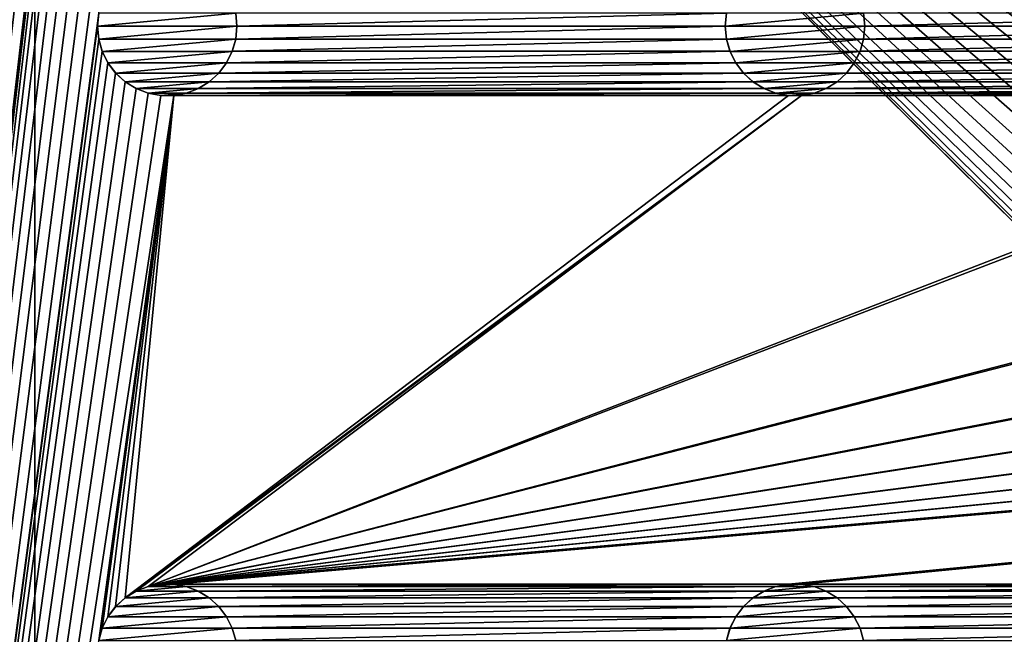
# Model space of a CAD drawing. Header units: metres. Extents: x -125 to 125, y -125 to 125.
# Tile 17 of 71: x -107 to -71, y 34 to 56. Entities that reach past the tile are written whole.
import ezdxf

# ---------------------------------------------------------------- set-up
doc = ezdxf.new("R2010")
doc.units = ezdxf.units.M
doc.layers.add('solid_P35300', color=7, linetype='CONTINUOUS')

msp = doc.modelspace()

# ---------------------------------------------------------------- linework, layer by layer
at = {"layer": 'solid_P35300'}
for points in [[(-103.705475, 101.715523, 5.5), (-125, 103, 5.5), (-125, -103, 5.5)], [(-103.75, 101.25, 5.5), (-103.705475, 101.715523, 5.5), (-125, -103, 5.5)], [(-103.705475, 100.784477, 5.5), (-103.75, 101.25, 5.5), (-125, -103, 5.5)], [(-103.581451, 100.347717, 5.5), (-103.705475, 100.784477, 5.5), (-125, -103, 5.5)], [(-103.374451, 99.933693, 5.5), (-103.581451, 100.347717, 5.5), (-125, -103, 5.5)], [(-103.098366, 99.566902, 5.5), (-103.374451, 99.933693, 5.5), (-125, -103, 5.5)], [(-102.755196, 99.254807, 5.5), (-103.098366, 99.566902, 5.5), (-125, -103, 5.5)], [(-102.365715, 99.0131, 5.5), (-102.755196, 99.254807, 5.5), (-125, -103, 5.5)], [(-101.932526, 98.845589, 5.5), (-102.365715, 99.0131, 5.5), (-125, -103, 5.5)], [(-101.482323, 98.761269, 5.5), (-101.932526, 98.845589, 5.5), (-125, -103, 5.5)], [(-103.705475, 79.215523, 5.5), (-101.482323, 98.761269, 5.5), (-125, -103, 5.5)], [(-117, 84, 3.5), (-106, 84), (-106, -84)], [(-117, 84, 3.5), (-106, -84), (-117, -84, 3.5)], [(-106, 84), (-14.888616, 1.818082), (-15, 0)], [(-106, 84), (-15, 0), (-14.888616, -1.818082)], [(-106, 84), (-14.564464, 3.588071), (-14.888616, 1.818082)], [(-106, 84), (-14.023951, 5.32024), (-14.564464, 3.588071)], [(-106, 84), (-13.282812, 6.968478), (-14.023951, 5.32024)], [(-106, 84), (-12.342908, 8.522517), (-13.282812, 6.968478)], [(-106, 84), (-11.229122, 9.944516), (-12.342908, 8.522517)], [(-106, 84), (-9.944516, 11.229122), (-11.229122, 9.944516)], [(-106, 84), (-8.522517, 12.342908), (-9.944516, 11.229122)], [(-106, 84), (-6.968478, 13.282812), (-8.522517, 12.342908)], [(-106, 84), (-5.32024, 14.023951), (-6.968478, 13.282812)], [(-106, 84), (-3.588071, 14.564464), (-5.32024, 14.023951)], [(-106, 84), (-1.808483, 14.889697), (-3.588071, 14.564464)], [(-106, 84), (0, 15), (-1.808483, 14.889697)], [(-106, 84), (1.808483, 14.889697), (0, 15)], [(-106, 84), (3.588071, 14.564464), (1.808483, 14.889697)], [(-106, 84), (5.32024, 14.023951), (3.588071, 14.564464)], [(-106, 84), (6.968478, 13.282812), (5.32024, 14.023951)], [(-106, 84), (8.522517, 12.342908), (6.968478, 13.282812)], [(-106, 84), (106, 84), (8.522517, 12.342908)], [(-106, 84), (-11.229122, -9.944516), (-9.944516, -11.229122)], [(-106, 84), (-9.944516, -11.229122), (-106, -84)], [(-106, 84), (-12.342908, -8.522517), (-11.229122, -9.944516)], [(-106, 84), (-13.282812, -6.968478), (-12.342908, -8.522517)], [(-106, 84), (-14.023951, -5.32024), (-13.282812, -6.968478)], [(-106, 84), (-14.564464, -3.588071), (-14.023951, -5.32024)], [(-106, 84), (-14.888616, -1.818082), (-14.564464, -3.588071)], [(-103.75, 78.75, 5.5), (-103.705475, 79.215523, 5.5), (-125, -103, 5.5)], [(-103.705475, 78.284477, 5.5), (-103.75, 78.75, 5.5), (-125, -103, 5.5)], [(-103.581451, 77.847717, 5.5), (-103.705475, 78.284477, 5.5), (-125, -103, 5.5)], [(-103.374451, 77.433693, 5.5), (-103.581451, 77.847717, 5.5), (-125, -103, 5.5)], [(-103.098366, 77.066902, 5.5), (-103.374451, 77.433693, 5.5), (-125, -103, 5.5)], [(-102.755196, 76.754807, 5.5), (-103.098366, 77.066902, 5.5), (-125, -103, 5.5)], [(-102.365715, 76.5131, 5.5), (-102.755196, 76.754807, 5.5), (-125, -103, 5.5)], [(-101.932526, 76.345589, 5.5), (-102.365715, 76.5131, 5.5), (-125, -103, 5.5)], [(-101.482323, 76.261269, 5.5), (-101.932526, 76.345589, 5.5), (-125, -103, 5.5)], [(-103.705475, 56.715519, 5.5), (-101.482323, 76.261269, 5.5), (-125, -103, 5.5)], [(-103.75, 56.25, 5.5), (-103.705475, 56.715519, 5.5), (-125, -103, 5.5)], [(-103.704247, 56.718361, 8), (-103.705475, 56.715519, 5.5), (-103.75, 56.25, 5.5)], [(-103.704247, 56.718361, 8), (-103.75, 56.25, 5.5), (-103.75, 56.25, 8)], [(-98.795753, 56.718361, 8), (-103.75, 56.25, 8), (-98.75, 56.25, 8)], [(-98.795753, 56.718361, 8), (-103.704247, 56.718361, 8), (-103.75, 56.25, 8)], [(-98.795753, 56.718361, 8), (-98.75, 56.25, 8), (-98.794525, 56.715519, 5.5)], [(-81.205475, 56.715519, 5.5), (-98.794525, 56.715519, 5.5), (-98.75, 56.25, 5.5)], [(-98.75, 56.25, 8), (-98.75, 56.25, 5.5), (-98.794525, 56.715519, 5.5)], [(-81.25, 56.25, 5.5), (-81.205475, 56.715519, 5.5), (-98.75, 56.25, 5.5)], [(-81.204247, 56.718361, 8), (-81.205475, 56.715519, 5.5), (-81.25, 56.25, 5.5)], [(-81.204247, 56.718361, 8), (-81.25, 56.25, 5.5), (-81.25, 56.25, 8)], [(-76.295753, 56.718361, 8), (-81.25, 56.25, 8), (-76.25, 56.25, 8)], [(-76.295753, 56.718361, 8), (-81.204247, 56.718361, 8), (-81.25, 56.25, 8)], [(-76.295753, 56.718361, 8), (-76.25, 56.25, 8), (-76.294525, 56.715519, 5.5)], [(-58.705479, 56.715519, 5.5), (-76.294525, 56.715519, 5.5), (-76.25, 56.25, 5.5)], [(-76.25, 56.25, 8), (-76.25, 56.25, 5.5), (-76.294525, 56.715519, 5.5)], [(-58.75, 56.25, 5.5), (-58.705479, 56.715519, 5.5), (-76.25, 56.25, 5.5)], [(-103.705475, 55.784481, 5.5), (-103.75, 56.25, 5.5), (-125, -103, 5.5)], [(-103.75, 56.25, 8), (-103.75, 56.25, 5.5), (-103.705475, 55.784481, 5.5)], [(-103.75, 56.25, 8), (-103.705475, 55.784481, 5.5), (-103.704247, 55.781639, 8)], [(-103.75, 56.25, 8), (-103.704247, 55.781639, 8), (-98.75, 56.25, 8)], [(-103.704247, 55.781639, 8), (-98.795753, 55.781639, 8), (-98.75, 56.25, 8)], [(-98.795753, 55.781639, 8), (-98.794525, 55.784481, 5.5), (-98.75, 56.25, 5.5)], [(-98.795753, 55.781639, 8), (-98.75, 56.25, 5.5), (-98.75, 56.25, 8)], [(-81.25, 56.25, 5.5), (-98.75, 56.25, 5.5), (-98.794525, 55.784481, 5.5)], [(-81.205475, 55.784481, 5.5), (-81.25, 56.25, 5.5), (-98.794525, 55.784481, 5.5)], [(-81.25, 56.25, 8), (-81.25, 56.25, 5.5), (-81.205475, 55.784481, 5.5)], [(-81.25, 56.25, 8), (-81.205475, 55.784481, 5.5), (-81.204247, 55.781639, 8)], [(-81.25, 56.25, 8), (-81.204247, 55.781639, 8), (-76.25, 56.25, 8)], [(-81.204247, 55.781639, 8), (-76.295753, 55.781639, 8), (-76.25, 56.25, 8)], [(-76.295753, 55.781639, 8), (-76.294525, 55.784481, 5.5), (-76.25, 56.25, 5.5)], [(-76.295753, 55.781639, 8), (-76.25, 56.25, 5.5), (-76.25, 56.25, 8)], [(-58.75, 56.25, 5.5), (-76.25, 56.25, 5.5), (-76.294525, 55.784481, 5.5)], [(-58.705479, 55.784481, 5.5), (-58.75, 56.25, 5.5), (-76.294525, 55.784481, 5.5)], [(-103.581451, 55.347717, 5.5), (-103.705475, 55.784481, 5.5), (-125, -103, 5.5)], [(-103.704247, 55.781639, 8), (-103.705475, 55.784481, 5.5), (-103.581451, 55.347717, 5.5)], [(-103.704247, 55.781639, 8), (-103.581451, 55.347717, 5.5), (-103.580627, 55.345535, 8)], [(-103.704247, 55.781639, 8), (-103.580627, 55.345535, 8), (-98.795753, 55.781639, 8)], [(-103.580627, 55.345535, 8), (-98.919373, 55.345535, 8), (-98.795753, 55.781639, 8)], [(-98.919373, 55.345535, 8), (-98.918549, 55.347717, 5.5), (-98.794525, 55.784481, 5.5)], [(-98.919373, 55.345535, 8), (-98.794525, 55.784481, 5.5), (-98.795753, 55.781639, 8)], [(-81.205475, 55.784481, 5.5), (-98.794525, 55.784481, 5.5), (-98.918549, 55.347717, 5.5)], [(-81.081451, 55.347717, 5.5), (-81.205475, 55.784481, 5.5), (-98.918549, 55.347717, 5.5)], [(-81.204247, 55.781639, 8), (-81.205475, 55.784481, 5.5), (-81.081451, 55.347717, 5.5)], [(-81.204247, 55.781639, 8), (-81.081451, 55.347717, 5.5), (-81.080627, 55.345535, 8)], [(-81.204247, 55.781639, 8), (-81.080627, 55.345535, 8), (-76.295753, 55.781639, 8)], [(-81.080627, 55.345535, 8), (-76.419373, 55.345535, 8), (-76.295753, 55.781639, 8)], [(-76.419373, 55.345535, 8), (-76.418549, 55.347717, 5.5), (-76.294525, 55.784481, 5.5)], [(-76.419373, 55.345535, 8), (-76.294525, 55.784481, 5.5), (-76.295753, 55.781639, 8)], [(-58.705479, 55.784481, 5.5), (-76.294525, 55.784481, 5.5), (-76.418549, 55.347717, 5.5)], [(-58.581455, 55.347717, 5.5), (-58.705479, 55.784481, 5.5), (-76.418549, 55.347717, 5.5)], [(-103.374451, 54.933693, 5.5), (-103.581451, 55.347717, 5.5), (-125, -103, 5.5)], [(-103.580627, 55.345535, 8), (-103.581451, 55.347717, 5.5), (-103.374451, 54.933693, 5.5)], [(-103.580627, 55.345535, 8), (-103.374451, 54.933693, 5.5), (-103.375023, 54.935528, 8)], [(-103.580627, 55.345535, 8), (-103.375023, 54.935528, 8), (-98.919373, 55.345535, 8)], [(-103.375023, 54.935528, 8), (-99.124977, 54.935528, 8), (-98.919373, 55.345535, 8)], [(-81.081451, 55.347717, 5.5), (-98.918549, 55.347717, 5.5), (-99.125549, 54.933693, 5.5)], [(-99.124977, 54.935528, 8), (-99.125549, 54.933693, 5.5), (-98.918549, 55.347717, 5.5)], [(-80.874451, 54.933693, 5.5), (-81.081451, 55.347717, 5.5), (-99.125549, 54.933693, 5.5)], [(-99.124977, 54.935528, 8), (-98.918549, 55.347717, 5.5), (-98.919373, 55.345535, 8)], [(-81.080627, 55.345535, 8), (-81.081451, 55.347717, 5.5), (-80.874451, 54.933693, 5.5)], [(-81.080627, 55.345535, 8), (-80.874451, 54.933693, 5.5), (-80.875023, 54.935528, 8)], [(-81.080627, 55.345535, 8), (-80.875023, 54.935528, 8), (-76.419373, 55.345535, 8)], [(-80.875023, 54.935528, 8), (-76.624977, 54.935528, 8), (-76.419373, 55.345535, 8)], [(-58.581455, 55.347717, 5.5), (-76.418549, 55.347717, 5.5), (-76.625549, 54.933693, 5.5)], [(-76.624977, 54.935528, 8), (-76.625549, 54.933693, 5.5), (-76.418549, 55.347717, 5.5)], [(-58.374451, 54.933693, 5.5), (-58.581455, 55.347717, 5.5), (-76.625549, 54.933693, 5.5)], [(-76.624977, 54.935528, 8), (-76.418549, 55.347717, 5.5), (-76.419373, 55.345535, 8)], [(-103.098366, 54.566902, 5.5), (-103.374451, 54.933693, 5.5), (-125, -103, 5.5)], [(-103.375023, 54.935528, 8), (-103.374451, 54.933693, 5.5), (-103.098366, 54.566902, 5.5)], [(-103.375023, 54.935528, 8), (-103.098366, 54.566902, 5.5), (-103.095993, 54.564438, 8)], [(-103.375023, 54.935528, 8), (-103.095993, 54.564438, 8), (-99.124977, 54.935528, 8)], [(-103.095993, 54.564438, 8), (-99.404007, 54.564438, 8), (-99.124977, 54.935528, 8)], [(-99.404007, 54.564438, 8), (-99.125549, 54.933693, 5.5), (-99.124977, 54.935528, 8)], [(-99.404007, 54.564438, 8), (-99.401634, 54.566902, 5.5), (-99.125549, 54.933693, 5.5)], [(-80.874451, 54.933693, 5.5), (-99.125549, 54.933693, 5.5), (-99.401634, 54.566902, 5.5)], [(-80.598366, 54.566902, 5.5), (-80.874451, 54.933693, 5.5), (-99.401634, 54.566902, 5.5)], [(-80.875023, 54.935528, 8), (-80.874451, 54.933693, 5.5), (-80.598366, 54.566902, 5.5)], [(-80.875023, 54.935528, 8), (-80.598366, 54.566902, 5.5), (-80.595993, 54.564438, 8)], [(-80.875023, 54.935528, 8), (-80.595993, 54.564438, 8), (-76.624977, 54.935528, 8)], [(-80.595993, 54.564438, 8), (-76.904007, 54.564438, 8), (-76.624977, 54.935528, 8)], [(-76.904007, 54.564438, 8), (-76.625549, 54.933693, 5.5), (-76.624977, 54.935528, 8)], [(-76.904007, 54.564438, 8), (-76.901634, 54.566902, 5.5), (-76.625549, 54.933693, 5.5)], [(-58.374451, 54.933693, 5.5), (-76.625549, 54.933693, 5.5), (-76.901634, 54.566902, 5.5)], [(-58.098362, 54.566902, 5.5), (-58.374451, 54.933693, 5.5), (-76.901634, 54.566902, 5.5)], [(-102.755196, 54.254807, 5.5), (-103.098366, 54.566902, 5.5), (-125, -103, 5.5)], [(-103.095993, 54.564438, 8), (-103.098366, 54.566902, 5.5), (-102.755196, 54.254807, 5.5)], [(-103.095993, 54.564438, 8), (-102.755196, 54.254807, 5.5), (-102.757263, 54.256908, 8)], [(-103.095993, 54.564438, 8), (-102.757263, 54.256908, 8), (-99.404007, 54.564438, 8)], [(-102.757263, 54.256908, 8), (-99.742737, 54.256908, 8), (-99.404007, 54.564438, 8)], [(-80.598366, 54.566902, 5.5), (-99.401634, 54.566902, 5.5), (-99.744804, 54.254807, 5.5)], [(-99.742737, 54.256908, 8), (-99.744804, 54.254807, 5.5), (-99.401634, 54.566902, 5.5)], [(-80.255196, 54.254807, 5.5), (-80.598366, 54.566902, 5.5), (-99.744804, 54.254807, 5.5)], [(-99.742737, 54.256908, 8), (-99.401634, 54.566902, 5.5), (-99.404007, 54.564438, 8)], [(-80.595993, 54.564438, 8), (-80.598366, 54.566902, 5.5), (-80.255196, 54.254807, 5.5)], [(-80.595993, 54.564438, 8), (-80.255196, 54.254807, 5.5), (-80.257263, 54.256908, 8)], [(-80.595993, 54.564438, 8), (-80.257263, 54.256908, 8), (-76.904007, 54.564438, 8)], [(-80.257263, 54.256908, 8), (-77.242737, 54.256908, 8), (-76.904007, 54.564438, 8)], [(-58.098362, 54.566902, 5.5), (-76.901634, 54.566902, 5.5), (-77.244804, 54.254807, 5.5)], [(-77.242737, 54.256908, 8), (-77.244804, 54.254807, 5.5), (-76.901634, 54.566902, 5.5)], [(-57.755196, 54.254807, 5.5), (-58.098362, 54.566902, 5.5), (-77.244804, 54.254807, 5.5)], [(-77.242737, 54.256908, 8), (-76.901634, 54.566902, 5.5), (-76.904007, 54.564438, 8)], [(-102.365715, 54.013096, 5.5), (-102.755196, 54.254807, 5.5), (-125, -103, 5.5)], [(-101.932526, 53.845589, 5.5), (-102.365715, 54.013096, 5.5), (-125, -103, 5.5)], [(-102.757263, 54.256908, 8), (-102.755196, 54.254807, 5.5), (-102.365715, 54.013096, 5.5)], [(-102.757263, 54.256908, 8), (-102.365715, 54.013096, 5.5), (-102.362007, 54.011444, 8)], [(-102.757263, 54.256908, 8), (-102.362007, 54.011444, 8), (-99.742737, 54.256908, 8)], [(-102.362007, 54.011444, 8), (-102.365715, 54.013096, 5.5), (-101.932526, 53.845589, 5.5)], [(-102.362007, 54.011444, 8), (-100.137993, 54.011444, 8), (-99.742737, 54.256908, 8)], [(-102.362007, 54.011444, 8), (-101.932526, 53.845589, 5.5), (-101.935997, 53.846943, 8)], [(-102.362007, 54.011444, 8), (-101.935997, 53.846943, 8), (-100.137993, 54.011444, 8)], [(-101.935997, 53.846943, 8), (-100.564003, 53.846943, 8), (-100.137993, 54.011444, 8)], [(-79.865715, 54.013096, 5.5), (-100.134285, 54.013096, 5.5), (-100.567474, 53.845589, 5.5)], [(-100.564003, 53.846943, 8), (-100.567474, 53.845589, 5.5), (-100.134285, 54.013096, 5.5)], [(-79.432526, 53.845589, 5.5), (-79.865715, 54.013096, 5.5), (-100.567474, 53.845589, 5.5)], [(-100.564003, 53.846943, 8), (-100.134285, 54.013096, 5.5), (-100.137993, 54.011444, 8)], [(-100.137993, 54.011444, 8), (-99.744804, 54.254807, 5.5), (-99.742737, 54.256908, 8)], [(-100.137993, 54.011444, 8), (-100.134285, 54.013096, 5.5), (-99.744804, 54.254807, 5.5)], [(-80.255196, 54.254807, 5.5), (-99.744804, 54.254807, 5.5), (-100.134285, 54.013096, 5.5)], [(-79.865715, 54.013096, 5.5), (-80.255196, 54.254807, 5.5), (-100.134285, 54.013096, 5.5)], [(-80.257263, 54.256908, 8), (-80.255196, 54.254807, 5.5), (-79.865715, 54.013096, 5.5)], [(-80.257263, 54.256908, 8), (-79.865715, 54.013096, 5.5), (-79.862007, 54.011444, 8)], [(-80.257263, 54.256908, 8), (-79.862007, 54.011444, 8), (-77.242737, 54.256908, 8)], [(-79.862007, 54.011444, 8), (-79.865715, 54.013096, 5.5), (-79.432526, 53.845589, 5.5)], [(-79.862007, 54.011444, 8), (-77.637993, 54.011444, 8), (-77.242737, 54.256908, 8)], [(-79.862007, 54.011444, 8), (-79.432526, 53.845589, 5.5), (-79.435997, 53.846943, 8)], [(-79.862007, 54.011444, 8), (-79.435997, 53.846943, 8), (-77.637993, 54.011444, 8)], [(-79.435997, 53.846943, 8), (-78.064003, 53.846943, 8), (-77.637993, 54.011444, 8)], [(-57.365715, 54.013096, 5.5), (-77.634285, 54.013096, 5.5), (-78.067474, 53.845589, 5.5)], [(-78.064003, 53.846943, 8), (-78.067474, 53.845589, 5.5), (-77.634285, 54.013096, 5.5)], [(-56.932526, 53.845589, 5.5), (-57.365715, 54.013096, 5.5), (-78.067474, 53.845589, 5.5)], [(-78.064003, 53.846943, 8), (-77.634285, 54.013096, 5.5), (-77.637993, 54.011444, 8)], [(-77.637993, 54.011444, 8), (-77.244804, 54.254807, 5.5), (-77.242737, 54.256908, 8)], [(-77.637993, 54.011444, 8), (-77.634285, 54.013096, 5.5), (-77.244804, 54.254807, 5.5)], [(-57.755196, 54.254807, 5.5), (-77.244804, 54.254807, 5.5), (-77.634285, 54.013096, 5.5)], [(-57.365715, 54.013096, 5.5), (-57.755196, 54.254807, 5.5), (-77.634285, 54.013096, 5.5)], [(-101.482323, 53.761265, 5.5), (-101.932526, 53.845589, 5.5), (-125, -103, 5.5)], [(-101.017677, 53.761265, 5.5), (-101.482323, 53.761265, 5.5), (-125, -103, 5.5)], [(-103.705475, 34.215519, 5.5), (-101.017677, 53.761265, 5.5), (-125, -103, 5.5)], [(-103.705475, 34.215519, 5.5), (-103.581451, 34.652283, 5.5), (-101.017677, 53.761265, 5.5)], [(-103.581451, 34.652283, 5.5), (-103.374451, 35.066307, 5.5), (-101.017677, 53.761265, 5.5)], [(-103.374451, 35.066307, 5.5), (-103.098366, 35.433098, 5.5), (-101.017677, 53.761265, 5.5)], [(-103.098366, 35.433098, 5.5), (-102.755196, 35.745193, 5.5), (-101.017677, 53.761265, 5.5)], [(-78.982323, 53.761265, 5.5), (-101.017677, 53.761265, 5.5), (-102.755196, 35.745193, 5.5)], [(-78.517677, 53.761265, 5.5), (-102.755196, 35.745193, 5.5), (-102.365715, 35.986904, 5.5)], [(-78.517677, 53.761265, 5.5), (-78.982323, 53.761265, 5.5), (-102.755196, 35.745193, 5.5)], [(-78.517677, 53.761265, 5.5), (-102.365715, 35.986904, 5.5), (-101.932526, 36.154411, 5.5)], [(-101.935997, 53.846943, 8), (-101.932526, 53.845589, 5.5), (-101.482323, 53.761265, 5.5)], [(-101.935997, 53.846943, 8), (-101.482323, 53.761265, 5.5), (-101.478188, 53.76115, 8)], [(-101.935997, 53.846943, 8), (-101.478188, 53.76115, 8), (-100.564003, 53.846943, 8)], [(-11.017677, 53.761265, 5.5), (-101.932526, 36.154411, 5.5), (-101.482323, 36.238735, 5.5)], [(-101.932526, 36.154411, 5.5), (-56.482323, 53.761265, 5.5), (-78.517677, 53.761265, 5.5)], [(-56.017677, 53.761265, 5.5), (-56.482323, 53.761265, 5.5), (-101.932526, 36.154411, 5.5)], [(-33.982323, 53.761265, 5.5), (-56.017677, 53.761265, 5.5), (-101.932526, 36.154411, 5.5)], [(-33.517677, 53.761265, 5.5), (-33.982323, 53.761265, 5.5), (-101.932526, 36.154411, 5.5)], [(-11.482323, 53.761265, 5.5), (-33.517677, 53.761265, 5.5), (-101.932526, 36.154411, 5.5)], [(-11.017677, 53.761265, 5.5), (-11.482323, 53.761265, 5.5), (-101.932526, 36.154411, 5.5)], [(-101.478188, 53.76115, 8), (-101.482323, 53.761265, 5.5), (-101.017677, 53.761265, 5.5)], [(101.482323, 53.761265, 5.5), (-101.482323, 36.238735, 5.5), (-101.017677, 36.238735, 5.5)], [(11.017677, 53.761265, 5.5), (-11.017677, 53.761265, 5.5), (-101.482323, 36.238735, 5.5)], [(101.482323, 53.761265, 5.5), (101.017677, 53.761265, 5.5), (-101.482323, 36.238735, 5.5)], [(78.982323, 53.761265, 5.5), (-101.482323, 36.238735, 5.5), (101.017677, 53.761265, 5.5)], [(78.982323, 53.761265, 5.5), (78.517677, 53.761265, 5.5), (-101.482323, 36.238735, 5.5)], [(56.482323, 53.761265, 5.5), (-101.482323, 36.238735, 5.5), (78.517677, 53.761265, 5.5)], [(56.482323, 53.761265, 5.5), (56.017677, 53.761265, 5.5), (-101.482323, 36.238735, 5.5)], [(33.982323, 53.761265, 5.5), (-101.482323, 36.238735, 5.5), (56.017677, 53.761265, 5.5)], [(33.982323, 53.761265, 5.5), (33.517677, 53.761265, 5.5), (-101.482323, 36.238735, 5.5)], [(11.482323, 53.761265, 5.5), (-101.482323, 36.238735, 5.5), (33.517677, 53.761265, 5.5)], [(11.482323, 53.761265, 5.5), (11.017677, 53.761265, 5.5), (-101.482323, 36.238735, 5.5)], [(-101.478188, 53.76115, 8), (-101.021812, 53.76115, 8), (-100.564003, 53.846943, 8)], [(-101.478188, 53.76115, 8), (-101.017677, 53.761265, 5.5), (-101.021812, 53.76115, 8)], [(-101.021812, 53.76115, 8), (-100.567474, 53.845589, 5.5), (-100.564003, 53.846943, 8)], [(-101.021812, 53.76115, 8), (-101.017677, 53.761265, 5.5), (-100.567474, 53.845589, 5.5)], [(-79.432526, 53.845589, 5.5), (-100.567474, 53.845589, 5.5), (-101.017677, 53.761265, 5.5)], [(-78.982323, 53.761265, 5.5), (-79.432526, 53.845589, 5.5), (-101.017677, 53.761265, 5.5)], [(101.482323, 53.761265, 5.5), (-101.017677, 36.238735, 5.5), (-78.982323, 36.238735, 5.5)], [(-79.435997, 53.846943, 8), (-79.432526, 53.845589, 5.5), (-78.982323, 53.761265, 5.5)], [(-79.435997, 53.846943, 8), (-78.982323, 53.761265, 5.5), (-78.978188, 53.76115, 8)], [(-79.435997, 53.846943, 8), (-78.978188, 53.76115, 8), (-78.064003, 53.846943, 8)], [(-78.978188, 53.76115, 8), (-78.982323, 53.761265, 5.5), (-78.517677, 53.761265, 5.5)], [(101.482323, 53.761265, 5.5), (-78.982323, 36.238735, 5.5), (-78.517677, 36.238735, 5.5)], [(-78.978188, 53.76115, 8), (-78.521812, 53.76115, 8), (-78.064003, 53.846943, 8)], [(-78.978188, 53.76115, 8), (-78.517677, 53.761265, 5.5), (-78.521812, 53.76115, 8)], [(-78.521812, 53.76115, 8), (-78.067474, 53.845589, 5.5), (-78.064003, 53.846943, 8)], [(-78.521812, 53.76115, 8), (-78.517677, 53.761265, 5.5), (-78.067474, 53.845589, 5.5)], [(-56.932526, 53.845589, 5.5), (-78.067474, 53.845589, 5.5), (-78.517677, 53.761265, 5.5)], [(-56.482323, 53.761265, 5.5), (-56.932526, 53.845589, 5.5), (-78.517677, 53.761265, 5.5)], [(101.482323, 53.761265, 5.5), (-78.517677, 36.238735, 5.5), (-56.482323, 36.238735, 5.5)], [(-101.935997, 36.153057, 8), (-101.932526, 36.154411, 5.5), (-102.365715, 35.986904, 5.5)], [(-101.935997, 36.153057, 8), (-102.365715, 35.986904, 5.5), (-102.362007, 35.988556, 8)], [(-100.564003, 36.153057, 8), (-101.935997, 36.153057, 8), (-102.362007, 35.988556, 8)], [(-100.137993, 35.988556, 8), (-100.564003, 36.153057, 8), (-102.362007, 35.988556, 8)], [(-101.478188, 36.23885, 8), (-101.932526, 36.154411, 5.5), (-101.935997, 36.153057, 8)], [(-101.021812, 36.23885, 8), (-101.478188, 36.23885, 8), (-101.935997, 36.153057, 8)], [(-100.564003, 36.153057, 8), (-101.021812, 36.23885, 8), (-101.935997, 36.153057, 8)], [(-101.478188, 36.23885, 8), (-101.482323, 36.238735, 5.5), (-101.932526, 36.154411, 5.5)], [(-101.021812, 36.23885, 8), (-101.017677, 36.238735, 5.5), (-101.482323, 36.238735, 5.5)], [(-101.021812, 36.23885, 8), (-101.482323, 36.238735, 5.5), (-101.478188, 36.23885, 8)], [(-100.564003, 36.153057, 8), (-101.017677, 36.238735, 5.5), (-101.021812, 36.23885, 8)], [(-78.982323, 36.238735, 5.5), (-101.017677, 36.238735, 5.5), (-100.567474, 36.154411, 5.5)], [(-100.564003, 36.153057, 8), (-100.567474, 36.154411, 5.5), (-101.017677, 36.238735, 5.5)], [(-79.432526, 36.154411, 5.5), (-78.982323, 36.238735, 5.5), (-100.567474, 36.154411, 5.5)], [(-79.432526, 36.154411, 5.5), (-100.567474, 36.154411, 5.5), (-100.134285, 35.986904, 5.5)], [(-100.137993, 35.988556, 8), (-100.134285, 35.986904, 5.5), (-100.567474, 36.154411, 5.5)], [(-100.137993, 35.988556, 8), (-100.567474, 36.154411, 5.5), (-100.564003, 36.153057, 8)], [(-79.865715, 35.986904, 5.5), (-79.432526, 36.154411, 5.5), (-100.134285, 35.986904, 5.5)], [(-79.435997, 36.153057, 8), (-79.432526, 36.154411, 5.5), (-79.865715, 35.986904, 5.5)], [(-79.435997, 36.153057, 8), (-79.865715, 35.986904, 5.5), (-79.862007, 35.988556, 8)], [(-78.064003, 36.153057, 8), (-79.435997, 36.153057, 8), (-79.862007, 35.988556, 8)], [(-77.637993, 35.988556, 8), (-78.064003, 36.153057, 8), (-79.862007, 35.988556, 8)], [(-78.978188, 36.23885, 8), (-79.432526, 36.154411, 5.5), (-79.435997, 36.153057, 8)], [(-78.521812, 36.23885, 8), (-78.978188, 36.23885, 8), (-79.435997, 36.153057, 8)], [(-78.064003, 36.153057, 8), (-78.521812, 36.23885, 8), (-79.435997, 36.153057, 8)], [(-78.978188, 36.23885, 8), (-78.982323, 36.238735, 5.5), (-79.432526, 36.154411, 5.5)], [(-78.521812, 36.23885, 8), (-78.517677, 36.238735, 5.5), (-78.982323, 36.238735, 5.5)], [(-78.521812, 36.23885, 8), (-78.982323, 36.238735, 5.5), (-78.978188, 36.23885, 8)], [(-78.064003, 36.153057, 8), (-78.517677, 36.238735, 5.5), (-78.521812, 36.23885, 8)], [(-56.482323, 36.238735, 5.5), (-78.517677, 36.238735, 5.5), (-78.067474, 36.154411, 5.5)], [(-78.064003, 36.153057, 8), (-78.067474, 36.154411, 5.5), (-78.517677, 36.238735, 5.5)], [(-56.932526, 36.154411, 5.5), (-56.482323, 36.238735, 5.5), (-78.067474, 36.154411, 5.5)], [(-56.932526, 36.154411, 5.5), (-78.067474, 36.154411, 5.5), (-77.634285, 35.986904, 5.5)], [(-77.637993, 35.988556, 8), (-77.634285, 35.986904, 5.5), (-78.067474, 36.154411, 5.5)], [(-77.637993, 35.988556, 8), (-78.067474, 36.154411, 5.5), (-78.064003, 36.153057, 8)], [(-57.365715, 35.986904, 5.5), (-56.932526, 36.154411, 5.5), (-77.634285, 35.986904, 5.5)], [(-102.757263, 35.743092, 8), (-102.755196, 35.745193, 5.5), (-103.098366, 35.433098, 5.5)], [(-102.757263, 35.743092, 8), (-103.098366, 35.433098, 5.5), (-103.095993, 35.435562, 8)], [(-99.742737, 35.743092, 8), (-102.757263, 35.743092, 8), (-103.095993, 35.435562, 8)], [(-99.404007, 35.435562, 8), (-99.742737, 35.743092, 8), (-103.095993, 35.435562, 8)], [(-102.362007, 35.988556, 8), (-102.755196, 35.745193, 5.5), (-102.757263, 35.743092, 8)], [(-100.137993, 35.988556, 8), (-102.362007, 35.988556, 8), (-102.757263, 35.743092, 8)], [(-99.742737, 35.743092, 8), (-100.137993, 35.988556, 8), (-102.757263, 35.743092, 8)], [(-102.362007, 35.988556, 8), (-102.365715, 35.986904, 5.5), (-102.755196, 35.745193, 5.5)], [(-99.742737, 35.743092, 8), (-100.134285, 35.986904, 5.5), (-100.137993, 35.988556, 8)], [(-79.865715, 35.986904, 5.5), (-100.134285, 35.986904, 5.5), (-99.744804, 35.745193, 5.5)], [(-99.742737, 35.743092, 8), (-99.744804, 35.745193, 5.5), (-100.134285, 35.986904, 5.5)], [(-80.255196, 35.745193, 5.5), (-79.865715, 35.986904, 5.5), (-99.744804, 35.745193, 5.5)], [(-80.255196, 35.745193, 5.5), (-99.744804, 35.745193, 5.5), (-99.401634, 35.433098, 5.5)], [(-99.404007, 35.435562, 8), (-99.401634, 35.433098, 5.5), (-99.744804, 35.745193, 5.5)], [(-99.404007, 35.435562, 8), (-99.744804, 35.745193, 5.5), (-99.742737, 35.743092, 8)], [(-80.598366, 35.433098, 5.5), (-80.255196, 35.745193, 5.5), (-99.401634, 35.433098, 5.5)], [(-80.257263, 35.743092, 8), (-80.255196, 35.745193, 5.5), (-80.598366, 35.433098, 5.5)], [(-80.257263, 35.743092, 8), (-80.598366, 35.433098, 5.5), (-80.595993, 35.435562, 8)], [(-77.242737, 35.743092, 8), (-80.257263, 35.743092, 8), (-80.595993, 35.435562, 8)], [(-76.904007, 35.435562, 8), (-77.242737, 35.743092, 8), (-80.595993, 35.435562, 8)], [(-79.862007, 35.988556, 8), (-80.255196, 35.745193, 5.5), (-80.257263, 35.743092, 8)], [(-77.637993, 35.988556, 8), (-79.862007, 35.988556, 8), (-80.257263, 35.743092, 8)], [(-77.242737, 35.743092, 8), (-77.637993, 35.988556, 8), (-80.257263, 35.743092, 8)], [(-79.862007, 35.988556, 8), (-79.865715, 35.986904, 5.5), (-80.255196, 35.745193, 5.5)], [(-77.242737, 35.743092, 8), (-77.634285, 35.986904, 5.5), (-77.637993, 35.988556, 8)], [(-57.365715, 35.986904, 5.5), (-77.634285, 35.986904, 5.5), (-77.244804, 35.745193, 5.5)], [(-77.242737, 35.743092, 8), (-77.244804, 35.745193, 5.5), (-77.634285, 35.986904, 5.5)], [(-57.755196, 35.745193, 5.5), (-57.365715, 35.986904, 5.5), (-77.244804, 35.745193, 5.5)], [(-57.755196, 35.745193, 5.5), (-77.244804, 35.745193, 5.5), (-76.901634, 35.433098, 5.5)], [(-76.904007, 35.435562, 8), (-76.901634, 35.433098, 5.5), (-77.244804, 35.745193, 5.5)], [(-76.904007, 35.435562, 8), (-77.244804, 35.745193, 5.5), (-77.242737, 35.743092, 8)], [(-58.098362, 35.433098, 5.5), (-57.755196, 35.745193, 5.5), (-76.901634, 35.433098, 5.5)], [(-103.095993, 35.435562, 8), (-103.374451, 35.066307, 5.5), (-103.375023, 35.064472, 8)], [(-99.404007, 35.435562, 8), (-103.095993, 35.435562, 8), (-103.375023, 35.064472, 8)], [(-99.124977, 35.064472, 8), (-99.404007, 35.435562, 8), (-103.375023, 35.064472, 8)], [(-103.095993, 35.435562, 8), (-103.098366, 35.433098, 5.5), (-103.374451, 35.066307, 5.5)], [(-99.124977, 35.064472, 8), (-99.401634, 35.433098, 5.5), (-99.404007, 35.435562, 8)], [(-80.598366, 35.433098, 5.5), (-99.401634, 35.433098, 5.5), (-99.125549, 35.066307, 5.5)], [(-99.124977, 35.064472, 8), (-99.125549, 35.066307, 5.5), (-99.401634, 35.433098, 5.5)], [(-80.874451, 35.066307, 5.5), (-80.598366, 35.433098, 5.5), (-99.125549, 35.066307, 5.5)], [(-80.595993, 35.435562, 8), (-80.874451, 35.066307, 5.5), (-80.875023, 35.064472, 8)], [(-76.904007, 35.435562, 8), (-80.595993, 35.435562, 8), (-80.875023, 35.064472, 8)], [(-76.624977, 35.064472, 8), (-76.904007, 35.435562, 8), (-80.875023, 35.064472, 8)], [(-80.595993, 35.435562, 8), (-80.598366, 35.433098, 5.5), (-80.874451, 35.066307, 5.5)], [(-76.624977, 35.064472, 8), (-76.901634, 35.433098, 5.5), (-76.904007, 35.435562, 8)], [(-58.098362, 35.433098, 5.5), (-76.901634, 35.433098, 5.5), (-76.625549, 35.066307, 5.5)], [(-76.624977, 35.064472, 8), (-76.625549, 35.066307, 5.5), (-76.901634, 35.433098, 5.5)], [(-58.374451, 35.066307, 5.5), (-58.098362, 35.433098, 5.5), (-76.625549, 35.066307, 5.5)], [(-103.375023, 35.064472, 8), (-103.374451, 35.066307, 5.5), (-103.581451, 34.652283, 5.5)], [(-103.375023, 35.064472, 8), (-103.581451, 34.652283, 5.5), (-103.580627, 34.654465, 8)], [(-99.124977, 35.064472, 8), (-103.375023, 35.064472, 8), (-103.580627, 34.654465, 8)], [(-98.919373, 34.654465, 8), (-99.124977, 35.064472, 8), (-103.580627, 34.654465, 8)], [(-80.874451, 35.066307, 5.5), (-99.125549, 35.066307, 5.5), (-98.918549, 34.652283, 5.5)], [(-98.919373, 34.654465, 8), (-98.918549, 34.652283, 5.5), (-99.125549, 35.066307, 5.5)], [(-98.919373, 34.654465, 8), (-99.125549, 35.066307, 5.5), (-99.124977, 35.064472, 8)], [(-81.081451, 34.652283, 5.5), (-80.874451, 35.066307, 5.5), (-98.918549, 34.652283, 5.5)], [(-80.875023, 35.064472, 8), (-80.874451, 35.066307, 5.5), (-81.081451, 34.652283, 5.5)], [(-80.875023, 35.064472, 8), (-81.081451, 34.652283, 5.5), (-81.080627, 34.654465, 8)], [(-76.624977, 35.064472, 8), (-80.875023, 35.064472, 8), (-81.080627, 34.654465, 8)], [(-76.419373, 34.654465, 8), (-76.624977, 35.064472, 8), (-81.080627, 34.654465, 8)], [(-58.374451, 35.066307, 5.5), (-76.625549, 35.066307, 5.5), (-76.418549, 34.652283, 5.5)], [(-76.419373, 34.654465, 8), (-76.418549, 34.652283, 5.5), (-76.625549, 35.066307, 5.5)], [(-76.419373, 34.654465, 8), (-76.625549, 35.066307, 5.5), (-76.624977, 35.064472, 8)], [(-58.581455, 34.652283, 5.5), (-58.374451, 35.066307, 5.5), (-76.418549, 34.652283, 5.5)], [(-103.580627, 34.654465, 8), (-103.581451, 34.652283, 5.5), (-103.705475, 34.215519, 5.5)], [(-103.580627, 34.654465, 8), (-103.705475, 34.215519, 5.5), (-103.704247, 34.218361, 8)], [(-98.919373, 34.654465, 8), (-103.580627, 34.654465, 8), (-103.704247, 34.218361, 8)], [(-98.795753, 34.218361, 8), (-98.919373, 34.654465, 8), (-103.704247, 34.218361, 8)], [(-98.795753, 34.218361, 8), (-98.918549, 34.652283, 5.5), (-98.919373, 34.654465, 8)], [(-81.081451, 34.652283, 5.5), (-98.918549, 34.652283, 5.5), (-98.794525, 34.215519, 5.5)], [(-98.795753, 34.218361, 8), (-98.794525, 34.215519, 5.5), (-98.918549, 34.652283, 5.5)], [(-81.205475, 34.215519, 5.5), (-81.081451, 34.652283, 5.5), (-98.794525, 34.215519, 5.5)], [(-81.080627, 34.654465, 8), (-81.081451, 34.652283, 5.5), (-81.205475, 34.215519, 5.5)], [(-81.080627, 34.654465, 8), (-81.205475, 34.215519, 5.5), (-81.204247, 34.218361, 8)], [(-76.419373, 34.654465, 8), (-81.080627, 34.654465, 8), (-81.204247, 34.218361, 8)], [(-76.295753, 34.218361, 8), (-76.419373, 34.654465, 8), (-81.204247, 34.218361, 8)], [(-76.295753, 34.218361, 8), (-76.418549, 34.652283, 5.5), (-76.419373, 34.654465, 8)], [(-58.581455, 34.652283, 5.5), (-76.418549, 34.652283, 5.5), (-76.294525, 34.215519, 5.5)], [(-76.295753, 34.218361, 8), (-76.294525, 34.215519, 5.5), (-76.418549, 34.652283, 5.5)], [(-58.705479, 34.215519, 5.5), (-58.581455, 34.652283, 5.5), (-76.294525, 34.215519, 5.5)]]:
    msp.add_3dface(points, dxfattribs=at)

doc.saveas('drawing.dxf')
